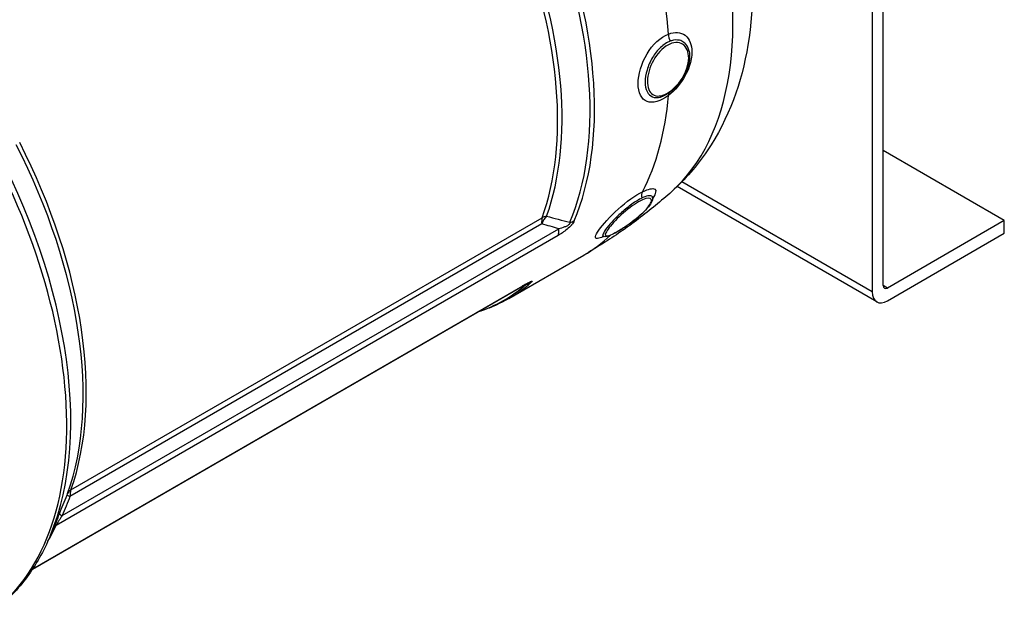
# Model space of a CAD drawing. Header units: millimetres. Extents: x 0 to 5940, y 0 to 4200.
# Tile 10 of 47: x 959 to 1149, y 654 to 770. Entities that reach past the tile are written whole.
import ezdxf

# ---------------------------------------------------------------- set-up
doc = ezdxf.new("R2010")
doc.units = ezdxf.units.MM
doc.header["$LTSCALE"] = 50
doc.layers.add('02-LINIE-035', color=2, linetype='CONTINUOUS')

msp = doc.modelspace()

# ---------------------------------------------------------------- linework, layer by layer
at = {"layer": '02-LINIE-035'}
for p, q in [((1123.09, 848.45), (1123.09, 717.16)), ((1125.21, 718.39), (1125.21, 849.68)), ((1148.55, 730.88), (1125.21, 744.35)), ((1123.09, 717.16), (1086.42, 738.34)), ((1123.96, 715.24), (1085.51, 737.44)), ((1080.55, 734.88), (1080.54, 734.88)), ((968.69, 679.01), (1059.51, 731.44)), ((1148.55, 730.88), (1126.06, 717.9)), ((1148.55, 728.43), (1148.55, 730.88)), ((967, 674.07), (1062.69, 729.32)), ((1059.43, 730.27), (968.51, 677.78)), ((1062.56, 728.02), (965.84, 672.18)), ((1071.7, 728), (1071.7, 728)), ((1126.06, 715.45), (1148.55, 728.43)), ((1053.06, 715.87), (1067.53, 724.23)), ((961.31, 663.78), (1055.57, 718.2)), ((961.34, 663.84), (1055.76, 718.35)), ((1056.01, 718.49), (1056.01, 718.49)), ((1126.06, 717.9), (1125.21, 718.39)), ((966.16, 673.67), (964.66, 670.12)), ((966.16, 673.67), (966.16, 673.67))]:
    msp.add_line(p, q, dxfattribs=at)
for centre, major_axis, ratio, start_param, end_param in [((1040.96, 801.04), (39.11, -67.74), 0.57735, 0.119481, 2.121289), ((1013.16, 784.98), (39.9, -69.11), 0.57735, 0.411501, 2.206492), ((1012.43, 784.56), (-39.81, 68.95), 0.57735, 3.553094, 5.348085), ((1007.75, 781.86), (-38.7, 67.03), 0.57735, 3.596115, 5.305064), ((1008.47, 782.28), (38.79, -67.19), 0.57735, 0.454523, 2.163471), ((1027.63, 793.34), (-39.9, 69.11), 0.57735, 4.017826, 4.359754), ((1085.1, 766.21), (0.63, -1.69), 0.655769, 4.122422, 4.941636), ((1049.17, 805.77), (29.25, -50.66), 0.57735, 0.366348, 0.366353), ((1049.17, 805.77), (29.25, -50.66), 0.57735, 0.057198, 0.057261), ((1085.1, 754.12), (-1.08, 1.44), 0.46574, 0.189677, 0.631751), ((1027.63, 793.34), (39.9, -69.11), 0.57735, 0.352635, 0.694563), ((909.55, 725.17), (41.25, -71.45), 0.57735, 0, 1.586909), ((910.6, 725.77), (41.06, -71.11), 0.57735, 0.412274, 1.571339), ((916.92, 729.42), (38.7, -67.03), 0.57735, 0.454523, 1.484383), ((916.09, 728.94), (-38.86, 67.3), 0.57735, 3.596115, 4.625978), ((1080.01, 735.16), (-0.77, 1.63), 0.696032, 0.403614, 1.222834), ((1061.52, 729.49), (-1.5, 2.6), 0.57735, 0.454523, 0.959931), ((1061.52, 729.49), (-0.89, -2.86), 0.742905, 4.065904, 4.671419), ((1061.52, 729.49), (-2.82, 1.01), 0.733598, 5.378483, 5.727549), ((1063.71, 732.89), (-2.76, 1.17), 0.748336, 2.277736, 2.626802), ((1060.61, 730.1), (1.5, -2.6), 0.57735, 0.382497, 0.959931), ((1027.63, 793.34), (39.9, -69.11), 0.57735, 0, 0.137929), ((1027.63, 793.34), (39.9, -69.11), 0.57735, 0.139432, 0.139445), ((1012.43, 784.56), (39.81, -68.95), 0.57735, 6.162165, 6.395283), ((1013.16, 784.98), (39.9, -69.11), 0.57735, 0, 0.112097), ((1054.07, 720.8), (1.5, -2.6), 0.57735, 0.000008, 0.141101), ((1054.07, 720.8), (1.5, -2.6), 0.57735, 0, 0.000008), ((1055.61, 721.37), (1.97, -2.26), 0.811372, 5.777222, 6.126288), ((1126.06, 718.88), (-0.6, -1.04), 0.57735, 5.497787, 7.068583), ((1126.06, 718.88), (-2.1, -3.64), 0.57735, 5.497787, 7.068583), ((967.7, 677.49), (0.381, 0.916), 0.021465, 5.36698, 5.869404), ((970.18, 677.15), (-2.23, 0.88), 0.021387, 0.02492, 0.732846), ((970.29, 677.44), (-2.26, 0.81), 0.733598, 5.727549, 6.243098), ((968.67, 673.45), (-2.21, 0.92), 0.041848, 0.004198, 0.733429), ((913.93, 727.69), (39.9, -69.11), 0.57735, 0.315451, 0.382497), ((967.4, 670.51), (-2.17, 1.02), 0.757493, 5.797515, 6.152594)]:
    msp.add_ellipse(centre, major_axis=major_axis, ratio=ratio, start_param=start_param, end_param=end_param, dxfattribs=at)
for points, knots in [([(1064.37, 853.12), (1070.38, 847.54), (1075.85, 841.09), (1085.3, 827.17), (1089.31, 819.71), (1095.59, 804.31), (1097.86, 796.37), (1100.3, 780.44), (1100.45, 772.44), (1097.95, 757.53), (1095.48, 750.51), (1089.35, 741.45), (1087.07, 738.8), (1084.46, 736.47)], [1.865344, 1.865344, 1.865344, 1.865344, 2.230159, 2.230159, 2.589723, 2.589723, 2.950438, 2.950438, 3.316033, 3.316033, 3.653754, 3.653754, 3.80751, 3.80751, 3.80751, 3.80751]), ([(1083.83, 754.99), (1082.31, 753.85), (1080.78, 753.42), (1079.7, 753.83), (1078.62, 754.24), (1077.99, 755.51), (1077.99, 757.25), (1077.99, 759), (1078.61, 761.15), (1079.7, 762.98), (1080.79, 764.8), (1082.31, 766.24), (1083.83, 766.81)], [0, 0, 0, 0, 0.25, 0.25, 0.25, 0.5, 0.5, 0.5, 0.75, 0.75, 0.75, 1, 1, 1, 1]), ([(1083.83, 766.81), (1085.06, 767.27), (1086.21, 767.18), (1087.04, 766.56), (1087.48, 766.23), (1087.82, 765.76), (1088.04, 765.18), (1088.24, 764.66), (1088.35, 764.05), (1088.35, 763.38), (1088.35, 762.51), (1088.17, 761.54), (1087.84, 760.58), (1087.63, 759.97), (1087.36, 759.37), (1087.05, 758.79), (1086.22, 757.28), (1085.06, 755.91), (1083.83, 754.99)], [0, 0, 0, 0, 0.25, 0.25, 0.25, 0.3818068, 0.3818068, 0.3818068, 0.5, 0.5, 0.5, 0.6535412, 0.6535412, 0.6535412, 0.75, 0.75, 0.75, 1, 1, 1, 1]), ([(1084.16, 765.43), (1083.54, 765.19), (1082.9, 764.78), (1082.32, 764.24), (1081.74, 763.69), (1081.2, 763.02), (1080.75, 762.26), (1080.75, 762.26), (1080.75, 762.26), (1080.75, 762.26), (1080.3, 761.5), (1079.94, 760.69), (1079.7, 759.88), (1079.46, 759.07), (1079.34, 758.27), (1079.34, 757.56), (1079.34, 756.84), (1079.46, 756.22), (1079.7, 755.73), (1079.95, 755.23), (1080.3, 754.89), (1080.75, 754.71), (1080.75, 754.71), (1080.75, 754.71), (1080.75, 754.7), (1081.2, 754.53), (1081.74, 754.52), (1082.32, 754.68), (1082.4, 754.7), (1082.48, 754.72), (1082.56, 754.75)], [0, 0, 0, 0, 0.1248524, 0.1248524, 0.1248524, 0.25, 0.25, 0.25, 0.250524, 0.250524, 0.250524, 0.3753899, 0.3753899, 0.3753899, 0.499891, 0.499891, 0.499891, 0.6243466, 0.6243466, 0.6243466, 0.7492512, 0.7492512, 0.7492512, 0.75, 0.75, 0.75, 0.8748745, 0.8748745, 0.8748745, 0.892199, 0.892199, 0.892199, 0.892199]), ([(1084.48, 765.03), (1083.44, 764.71), (1082.36, 763.83), (1081.52, 762.65), (1080.68, 761.48), (1080.08, 760.02), (1079.88, 758.71), (1079.67, 757.4), (1079.84, 756.24), (1080.37, 755.56), (1080.9, 754.88), (1081.77, 754.7), (1082.78, 755.03), (1083.26, 755.2), (1083.77, 755.48), (1084.27, 755.86)], [0, 0, 0, 0, 0.125, 0.125, 0.125, 0.25, 0.25, 0.25, 0.375, 0.375, 0.375, 0.5, 0.5, 0.5, 0.5602271, 0.5602271, 0.5602271, 0.5602271]), ([(1087.81, 763.52), (1087.69, 764.05), (1087.48, 764.5), (1087.19, 764.85), (1087.08, 764.98), (1086.95, 765.09), (1086.82, 765.19), (1086.57, 765.39), (1086.28, 765.52), (1085.97, 765.6), (1085.49, 765.71), (1084.96, 765.68), (1084.4, 765.51), (1084.32, 765.48), (1084.24, 765.46), (1084.16, 765.43)], [0.5742182, 0.5742182, 0.5742182, 0.5742182, 0.7019548, 0.7019548, 0.7019548, 0.75, 0.75, 0.75, 0.8412321, 0.8412321, 0.8412321, 0.9806098, 0.9806098, 0.9806098, 1, 1, 1, 1]), ([(1084.27, 755.86), (1084.81, 756.26), (1085.34, 756.78), (1085.81, 757.37), (1086.73, 758.52), (1087.4, 759.92), (1087.64, 761.21), (1087.87, 762.51), (1087.66, 763.68), (1087.07, 764.39), (1086.48, 765.1), (1085.53, 765.35), (1084.48, 765.03)], [0.5602271, 0.5602271, 0.5602271, 0.5602271, 0.625, 0.625, 0.625, 0.75, 0.75, 0.75, 0.875, 0.875, 0.875, 1, 1, 1, 1]), ([(1087.81, 763.52), (1087.91, 763.03), (1087.94, 762.47), (1087.82, 761.31), (1087.67, 760.68), (1087.22, 759.45), (1086.92, 758.83), (1086.2, 757.69), (1085.78, 757.14), (1084.98, 756.29), (1084.6, 755.95), (1083.72, 755.28), (1083.2, 754.99), (1082.66, 754.78), (1082.61, 754.77), (1082.57, 754.75)], [0, 0, 0, 0, 0.324185, 0.324185, 0.66446, 0.66446, 1.003536, 1.003536, 1.340115, 1.340115, 1.610145, 1.610145, 1.953755, 1.953755, 1.984706, 1.984706, 1.984706, 1.984706]), ([(1084.46, 736.47), (1083.44, 735.56), (1082.4, 734.67), (1080.26, 732.91), (1079.17, 732.05), (1076.95, 730.37), (1075.82, 729.55), (1073.51, 727.95), (1072.34, 727.17), (1069.96, 725.67), (1068.75, 724.94), (1067.53, 724.23)], [3.8075101, 3.8075101, 3.8075101, 3.8075101, 3.8314062, 3.8314062, 3.8553024, 3.8553024, 3.8791985, 3.8791985, 3.9030947, 3.9030947, 3.9269908, 3.9269908, 3.9269908, 3.9269908]), ([(1071.29, 727.8), (1070.81, 727.59), (1070.43, 727.46), (1070.18, 727.44), (1069.57, 727.39), (1069.67, 727.97), (1070.43, 729.04), (1071.18, 730.11), (1072.56, 731.65), (1074.14, 733.08), (1075.72, 734.51), (1077.46, 735.77), (1078.86, 736.44)], [0.1452413, 0.1452413, 0.1452413, 0.1452413, 0.25, 0.25, 0.25, 0.5, 0.5, 0.5, 0.75, 0.75, 0.75, 1, 1, 1, 1]), ([(1078.86, 736.44), (1079.99, 736.98), (1080.83, 737.16), (1081.19, 736.94), (1081.19, 736.93), (1081.19, 736.93), (1081.19, 736.93), (1081.55, 736.71), (1081.42, 736.1), (1080.81, 735.23), (1080.8, 735.21), (1080.79, 735.2), (1080.78, 735.19)], [0, 0, 0, 0, 0.25, 0.25, 0.25, 0.2505477, 0.2505477, 0.2505477, 0.5, 0.5, 0.5, 0.5037159, 0.5037159, 0.5037159, 0.5037159]), ([(1078.69, 735.21), (1078.11, 734.93), (1077.46, 734.53), (1076.79, 734.06), (1076.13, 733.58), (1075.44, 733.03), (1074.79, 732.44), (1074.78, 732.44), (1074.78, 732.44), (1074.78, 732.43), (1074.13, 731.85), (1073.51, 731.24), (1072.99, 730.67), (1072.47, 730.11), (1072.03, 729.58), (1071.73, 729.14), (1071.42, 728.7), (1071.23, 728.35), (1071.19, 728.12), (1071.16, 727.93), (1071.23, 727.82), (1071.38, 727.79)], [0, 0, 0, 0, 0.1248524, 0.1248524, 0.1248524, 0.25, 0.25, 0.25, 0.250524, 0.250524, 0.250524, 0.3753899, 0.3753899, 0.3753899, 0.499891, 0.499891, 0.499891, 0.6243466, 0.6243466, 0.6243466, 0.725453, 0.725453, 0.725453, 0.725453]), ([(1080.78, 735.24), (1080.78, 735), (1080.72, 734.77), (1080.47, 734.22), (1080.25, 733.88), (1079.62, 733.1), (1079.18, 732.64), (1078.23, 731.76), (1077.72, 731.34), (1076.7, 730.54), (1076.17, 730.15), (1075.31, 729.57), (1074.98, 729.35), (1074.16, 728.84), (1073.68, 728.57), (1072.85, 728.14), (1072.49, 727.98), (1071.9, 727.8), (1071.66, 727.74), (1071.38, 727.79)], [0, 0, 0, 0, 0.229564, 0.229564, 0.550543, 0.550543, 0.927434, 0.927434, 1.259181, 1.259181, 1.578843, 1.578843, 1.790297, 1.790297, 2.113702, 2.113702, 2.437576, 2.437576, 2.7136, 2.7136, 2.7136, 2.7136]), ([(1078.82, 734.88), (1077.89, 734.46), (1076.7, 733.66), (1075.58, 732.72), (1074.45, 731.78), (1073.39, 730.71), (1072.67, 729.84), (1071.96, 728.97), (1071.58, 728.32), (1071.67, 728.05), (1071.76, 727.78), (1072.32, 727.9), (1073.21, 728.34), (1073.64, 728.56), (1074.15, 728.84), (1074.69, 729.18)], [0, 0, 0, 0, 0.125, 0.125, 0.125, 0.25, 0.25, 0.25, 0.375, 0.375, 0.375, 0.5, 0.5, 0.5, 0.5602271, 0.5602271, 0.5602271, 0.5602271]), ([(1074.69, 729.18), (1075.27, 729.54), (1075.89, 729.97), (1076.51, 730.42), (1077.71, 731.3), (1078.84, 732.27), (1079.58, 733.11), (1080.32, 733.94), (1080.67, 734.63), (1080.52, 734.97), (1080.37, 735.31), (1079.75, 735.29), (1078.82, 734.88)], [0.5602271, 0.5602271, 0.5602271, 0.5602271, 0.625, 0.625, 0.625, 0.75, 0.75, 0.75, 0.875, 0.875, 0.875, 1, 1, 1, 1]), ([(1080.78, 735.24), (1080.78, 735.31), (1080.77, 735.38), (1080.74, 735.43), (1080.71, 735.49), (1080.67, 735.54), (1080.61, 735.58), (1080.5, 735.65), (1080.34, 735.68), (1080.13, 735.67), (1079.82, 735.65), (1079.4, 735.53), (1078.9, 735.3), (1078.83, 735.27), (1078.76, 735.24), (1078.69, 735.21)], [0.6584231, 0.6584231, 0.6584231, 0.6584231, 0.7019548, 0.7019548, 0.7019548, 0.75, 0.75, 0.75, 0.8412321, 0.8412321, 0.8412321, 0.9806098, 0.9806098, 0.9806098, 1, 1, 1, 1]), ([(1080.8, 735.44), (1080.8, 735.44), (1080.8, 735.44), (1080.8, 735.43), (1080.78, 735.36), (1080.78, 735.24)], [2.0020466, 2.0020466, 2.0020466, 2.0020466, 2.0238537, 2.0238537, 2.1781302, 2.1781302, 2.1781302, 2.1781302]), ([(1065.69, 730.86), (1065.58, 730.61), (1065.41, 730.33), (1065.16, 730.04), (1065.16, 730.03), (1065.15, 730.03), (1065.15, 730.02), (1064.91, 729.74), (1064.61, 729.46), (1064.32, 729.22), (1064.31, 729.21), (1064.3, 729.21), (1064.3, 729.2), (1063.7, 728.71), (1063.11, 728.34), (1062.56, 728.02)], [0, 0, 0, 0, 0.25, 0.25, 0.25, 0.255212, 0.255212, 0.255212, 0.5, 0.5, 0.5, 0.505624, 0.505624, 0.505624, 1, 1, 1, 1]), ([(1064.84, 730.56), (1064.85, 730.51), (1064.84, 730.45), (1064.83, 730.39), (1064.82, 730.37), (1064.81, 730.35), (1064.8, 730.33), (1064.79, 730.29), (1064.76, 730.25), (1064.74, 730.22), (1064.72, 730.19), (1064.69, 730.16), (1064.67, 730.13), (1064.65, 730.12), (1064.64, 730.11), (1064.63, 730.09), (1064.59, 730.06), (1064.55, 730.03), (1064.51, 730), (1064.47, 729.96), (1064.42, 729.93), (1064.37, 729.9), (1064.28, 729.85), (1064.19, 729.81), (1064.11, 729.77), (1064.01, 729.72), (1063.92, 729.68), (1063.83, 729.65), (1063.43, 729.49), (1063.06, 729.4), (1062.69, 729.32)], [0.0000002, 0.0000002, 0.0000002, 0.0000002, 0.0896746, 0.0896746, 0.0896746, 0.1175237, 0.1175237, 0.1175237, 0.1667019, 0.1667019, 0.1667019, 0.2012482, 0.2012482, 0.2012482, 0.2190935, 0.2190935, 0.2190935, 0.2637691, 0.2637691, 0.2637691, 0.3202233, 0.3202233, 0.3202233, 0.4169297, 0.4169297, 0.4169297, 0.526988, 0.526988, 0.526988, 1, 1, 1, 1]), ([(1071.39, 727.79), (1071.27, 727.81), (1071.18, 727.81), (1071.08, 727.81), (1071.06, 727.8), (1071.06, 727.8)], [0, 0, 0, 0, 0.1069505, 0.1069505, 0.2010648, 0.2010648, 0.2010648, 0.2010648]), ([(1055.76, 718.35), (1056.32, 718.67), (1056.85, 718.97), (1057.21, 719.12), (1057.22, 719.12), (1057.22, 719.13), (1057.22, 719.13), (1057.4, 719.2), (1057.52, 719.24), (1057.54, 719.2), (1057.54, 719.2), (1057.54, 719.2), (1057.54, 719.2), (1057.55, 719.16), (1057.45, 719.04), (1057.27, 718.88)], [0, 0, 0, 0, 0.4944, 0.4944, 0.4944, 0.5, 0.5, 0.5, 0.744851, 0.744851, 0.744851, 0.75, 0.75, 0.75, 1, 1, 1, 1]), ([(1056.74, 718.84), (1056.74, 718.84), (1056.73, 718.83), (1056.72, 718.83), (1056.7, 718.82), (1056.64, 718.79), (1056.58, 718.76), (1056.43, 718.68), (1056.31, 718.62), (1056, 718.45), (1055.79, 718.33), (1055.57, 718.2)], [0.0772426, 0.0772426, 0.0772426, 0.0772426, 0.094862, 0.094862, 0.1279379, 0.1279379, 0.1935522, 0.1935522, 0.29248, 0.29248, 0.4519967, 0.4519967, 0.4519967, 0.4519967]), ([(1056.66, 718.8), (1056.66, 718.8), (1056.67, 718.8), (1056.67, 718.8), (1056.68, 718.8), (1056.7, 718.81), (1056.7, 718.8), (1056.7, 718.8), (1056.7, 718.8), (1056.7, 718.8), (1056.71, 718.79), (1056.7, 718.78), (1056.69, 718.77), (1056.67, 718.76), (1056.65, 718.74), (1056.63, 718.73), (1056.6, 718.7), (1056.56, 718.68), (1056.52, 718.66), (1056.49, 718.64), (1056.47, 718.63), (1056.45, 718.62)], [0.7543177, 0.7543177, 0.7543177, 0.7543177, 0.7555012, 0.7555012, 0.7555012, 0.7985446, 0.7985446, 0.7985446, 0.80792, 0.80792, 0.80792, 0.8638676, 0.8638676, 0.8638676, 0.9084075, 0.9084075, 0.9084075, 0.9676844, 0.9676844, 0.9676844, 0.9999998, 0.9999998, 0.9999998, 0.9999998]), ([(1053.06, 715.87), (1052.31, 715.44), (1051.55, 715.05), (1049.99, 714.32), (1049.19, 714), (1047.91, 713.54), (1047.44, 713.38), (1046.97, 713.24)], [3.9269908, 3.9269908, 3.9269908, 3.9269908, 3.9790499, 3.9790499, 4.0311089, 4.0311089, 4.0606573, 4.0606573, 4.0606573, 4.0606573]), ([(968.69, 679.01), (968.61, 678.8), (968.56, 678.56), (968.53, 678.28), (968.52, 678.12), (968.51, 677.95), (968.51, 677.78)], [0, 0, 0, 0, 0.630097, 0.630097, 0.630097, 1, 1, 1, 1]), ([(967, 674.07), (966.79, 673.76), (966.58, 673.44), (966.37, 673.1), (966.16, 672.77), (965.95, 672.41), (965.84, 672.18)], [0, 0, 0, 0, 0.5, 0.5, 0.5, 1, 1, 1, 1]), ([(964.66, 670.12), (964.06, 668.68), (963.39, 667.3), (961.91, 664.68), (961.11, 663.43), (959.37, 661.08), (958.44, 659.97), (956.46, 657.91), (955.4, 656.95), (953.19, 655.21), (952.02, 654.42), (950.8, 653.72)], [3.5147168, 3.5147168, 3.5147168, 3.5147168, 3.5971716, 3.5971716, 3.6796264, 3.6796264, 3.7620812, 3.7620812, 3.844536, 3.844536, 3.9269908, 3.9269908, 3.9269908, 3.9269908])]:
    msp.add_open_spline(points, degree=3, knots=knots, dxfattribs=at)
for points, weights in [([(1084.21, 755.65), (1084.29, 755.71), (1084.27, 755.86)], [0.933933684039, 0.915305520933, 1.00004898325]), ([(1074.65, 729.15), (1074.67, 729.16), (1074.69, 729.18)], [0.961107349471, 0.976631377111, 1.00004898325])]:
    msp.add_rational_spline(points, weights, degree=2, dxfattribs=at)
for points in [[(1082.56, 754.75), (1082.56, 754.75), (1082.57, 754.75), (1082.57, 754.75)], [(1060.36, 731.75), (1061.84, 731.31), (1063.34, 730.92), (1064.84, 730.56)], [(1062.69, 729.32), (1061.6, 729.62), (1060.51, 729.93), (1059.43, 730.27)], [(1056.45, 718.62), (1056.35, 718.59), (1056.25, 718.56), (1056.15, 718.53)], [(966.46, 674.37), (966.97, 675.59), (967.46, 676.81), (967.95, 678.04)], [(968.51, 677.78), (968.02, 676.54), (967.51, 675.3), (967, 674.07)], [(966.16, 673.67), (966.26, 673.9), (966.36, 674.14), (966.46, 674.37)]]:
    msp.add_open_spline(points, degree=3, dxfattribs=at)

doc.saveas('drawing.dxf')
